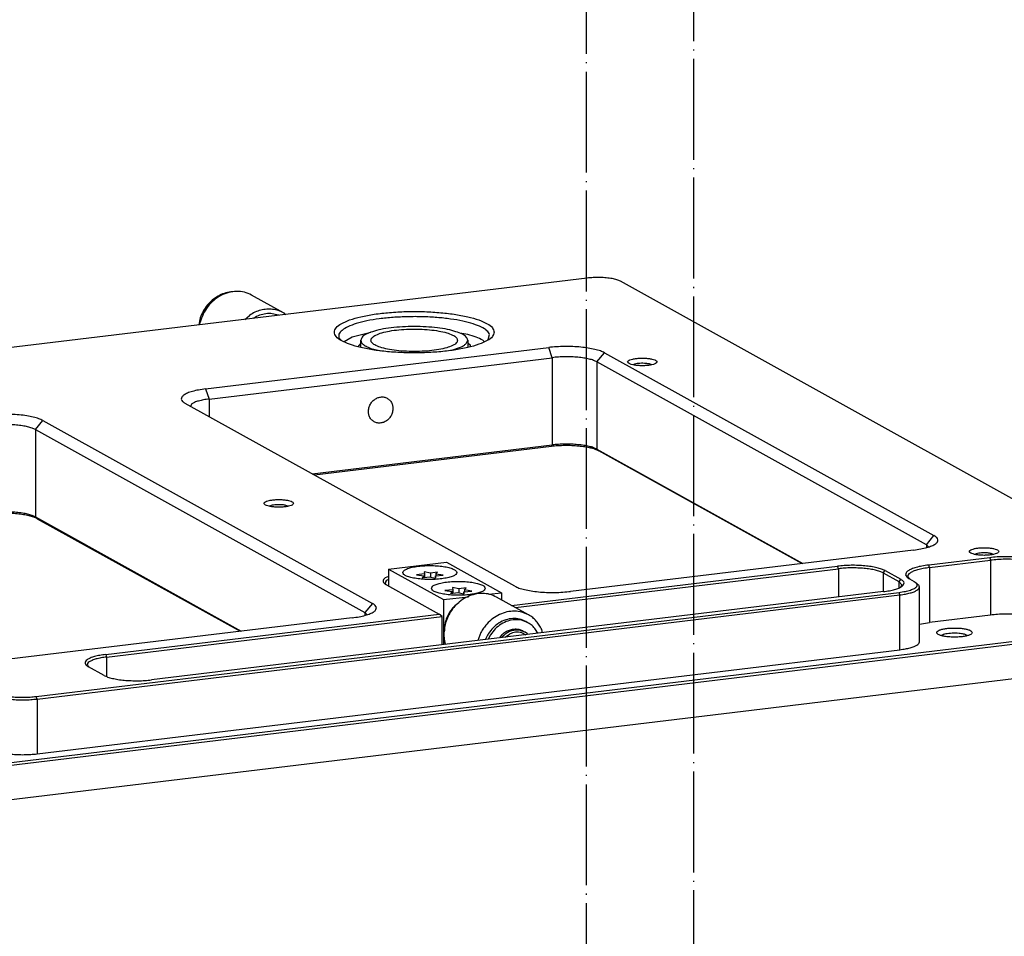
# Model space of a CAD drawing. Header units: inches. Extents: x -399 to 442, y -299 to 295.
# Tile 8 of 134: x -142 to -49, y -41 to 46. Entities that reach past the tile are written whole.
import ezdxf

# ---------------------------------------------------------------- set-up
doc = ezdxf.new("R2010")
doc.units = ezdxf.units.IN
doc.linetypes.add('DOT_CENTER', pattern=[14, 12, -1, 0, -1])
doc.layers.add('1', color=7, linetype='Continuous')

# ---------------------------------------------------------------- blocks, each defined once
blk = doc.blocks.new('0515-2034_M3x12_5', base_point=(-127.56, -10.38))
at = {"color": 7, "linetype": 'Continuous'}
for p, q in [((-126.62, -9.89), (-127.56, -9.97)), ((-127.56, -9.97), (-126.69, -10.1)), ((-126.69, -10.1), (-126.88, -10.35)), ((-126.88, -10.35), (-126.03, -10.22)), ((-126.69, -10.1), (-126.69, -10.32)), ((-125.89, -9.8), (-126.64, -9.63)), ((-126.64, -9.63), (-126.62, -9.89)), ((-126.62, -9.89), (-126.62, -10.31)), ((-126.03, -10.22), (-125.29, -10.38)), ((-125.04, -9.67), (-125.89, -9.8)), ((-125.89, -9.8), (-125.89, -10.25)), ((-125.31, -10.13), (-124.37, -10.05)), ((-125.29, -10.38), (-125.31, -10.13)), ((-125.31, -10.13), (-125.31, -10.38)), ((-125.24, -9.92), (-125.04, -9.67)), ((-124.37, -10.05), (-125.24, -9.92)), ((-125.24, -9.92), (-125.24, -10.12))]:
    blk.add_line(p, q, dxfattribs=at)
blk = doc.blocks.new('0515-2034_M3x12_6', base_point=(-130.94, -8.51))
at = {"color": 7, "linetype": 'Continuous'}
for p, q in [((-130, -8.01), (-130.94, -8.1)), ((-130.94, -8.1), (-130.07, -8.22)), ((-129.27, -7.93), (-130.02, -7.76)), ((-130.02, -7.76), (-130, -8.01)), ((-130, -8.01), (-130, -8.43)), ((-128.42, -7.79), (-129.27, -7.93)), ((-129.27, -7.93), (-129.27, -8.37)), ((-128.69, -8.25), (-127.75, -8.17)), ((-128.62, -8.05), (-128.42, -7.79)), ((-127.75, -8.17), (-128.62, -8.05)), ((-128.62, -8.05), (-128.62, -8.25)), ((-130.07, -8.22), (-130.26, -8.47)), ((-130.26, -8.47), (-129.41, -8.34)), ((-130.07, -8.22), (-130.07, -8.44)), ((-129.41, -8.34), (-128.67, -8.51)), ((-128.67, -8.51), (-128.69, -8.25)), ((-128.69, -8.25), (-128.69, -8.5))]:
    blk.add_line(p, q, dxfattribs=at)
blk = doc.blocks.new('screws__17', base_point=(-264.45, -78.57))
for name, p in [('0515-2034_M3x12_6', (-130.94, -8.51)), ('0515-2034_M3x12_5', (-127.56, -10.38))]:
    blk.add_blockref(name, p)
blk = doc.blocks.new('6960-0041_4__18', base_point=(-137.55, 18.43))
at = {"color": 7, "linetype": 'Continuous'}
for p, q in [((-137.55, 18.94), (-137.55, 19.78)), ((-126.73, 18.61), (-125.69, 18.96)), ((-125.04, 19.38), (-124.85, 19.78)), ((-124.85, 19.78), (-124.85, 18.96)), ((-136.02, 18.71), (-135.17, 18.51))]:
    blk.add_line(p, q, dxfattribs=at)
for points, knots in [([(-124.85, 19.78), (-124.89, 19.91), (-125, 20.23), (-125.55, 20.54), (-126.3, 20.84), (-127.3, 21.09), (-128.49, 21.28), (-129.81, 21.39), (-131.2, 21.43), (-132.59, 21.39), (-133.92, 21.28), (-135.1, 21.09), (-136.11, 20.84), (-136.85, 20.54), (-137.41, 20.23), (-137.51, 19.91), (-137.55, 19.78)], [0, 0, 0, 0, 0.398865, 0.983015, 1.801204, 2.839804, 4.05962, 5.407266, 6.820875, 8.234483, 9.582129, 10.801945, 11.840545, 12.658733, 13.242883, 13.641748, 13.641748, 13.641748, 13.641748]), ([(-126.05, 19.78), (-126.09, 19.89), (-126.19, 20.18), (-126.71, 20.44), (-127.4, 20.7), (-128.33, 20.9), (-129.41, 21.04), (-130.59, 21.11), (-131.81, 21.11), (-133, 21.04), (-134.08, 20.9), (-135, 20.7), (-135.7, 20.44), (-136.18, 20.18), (-136.42, 19.78), (-136.18, 19.38), (-135.7, 19.11), (-135, 18.86), (-134.08, 18.66), (-133, 18.51), (-131.81, 18.44), (-130.59, 18.44), (-129.41, 18.51), (-128.33, 18.66), (-127.4, 18.86), (-126.71, 19.11), (-126.19, 19.38), (-126.09, 19.66), (-126.05, 19.78)], [0, 0, 0, 0, 0.352347, 0.885349, 1.638568, 2.59198, 3.701395, 4.909296, 6.150824, 7.358726, 8.468139, 9.421553, 10.17477, 10.707773, 11.06012, 11.412467, 11.94547, 12.698687, 13.652101, 14.761515, 15.969416, 17.210944, 18.418845, 19.52826, 20.481672, 21.234891, 21.767893, 22.12024, 22.12024, 22.12024, 22.12024]), ([(-137.55, 19.78), (-137.53, 19.67), (-137.47, 19.44), (-137.12, 19.16), (-136.64, 18.91), (-136.24, 18.78), (-136.02, 18.71)], [0, 0, 0, 0, 0.306634, 0.714537, 1.264169, 1.960052, 1.960052, 1.960052, 1.960052]), ([(-125.69, 18.96), (-125.56, 19.02), (-125.33, 19.13), (-125.13, 19.3), (-125.04, 19.38)], [0, 0, 0, 0, 0.4286446, 0.7715016, 0.7715016, 0.7715016, 0.7715016])]:
    blk.add_open_spline(points, degree=3, knots=knots, dxfattribs=at)
blk = doc.blocks.new('plugs__22', base_point=(-291.01, -112.29))
blk.add_blockref('6960-0041_4__18', (-137.55, 18.43))
blk = doc.blocks.new('E2812-23753-0__38', base_point=(-156.82, 21.6))
at = {"color": 7, "linetype": 'Continuous'}
for p, q in [((-152.77, 25.52), (-153.02, 25.53)), ((-156.64, 22.46), (-156.82, 21.6))]:
    blk.add_line(p, q, dxfattribs=at)
blk.add_open_spline([(-153.02, 25.53), (-153.28, 25.49), (-153.81, 25.39), (-154.55, 25.04), (-155.23, 24.56), (-155.83, 23.96), (-156.32, 23.25), (-156.54, 22.72), (-156.64, 22.46)], degree=3, knots=[0, 0, 0, 0, 0.791903, 1.604937, 2.437297, 3.284361, 4.139479, 4.99493, 4.99493, 4.99493, 4.99493], dxfattribs=at)
blk = doc.blocks.new('bearing_HK0509__39', base_point=(-156.69, 21.62))
at = {"color": 7, "linetype": 'Continuous'}
for p, q in [((-146.73, 23.04), (-150.54, 25.15)), ((-151.34, 22.26), (-150.79, 22.74)), ((-146.57, 22.94), (-146.46, 22.85)), ((-156.69, 21.62), (-156.65, 21.92))]:
    blk.add_line(p, q, dxfattribs=at)
for points, knots in [([(-150.54, 25.15), (-150.82, 25.28), (-151.38, 25.54), (-152.33, 25.63), (-153.28, 25.49), (-154.21, 25.13), (-155.05, 24.55), (-155.76, 23.8), (-156.33, 22.91), (-156.54, 22.25), (-156.65, 21.92)], [0, 0, 0, 0, 0.917041, 1.848394, 2.804788, 3.79105, 4.805511, 5.840854, 6.885841, 7.927503, 7.927503, 7.927503, 7.927503]), ([(-146.73, 23.04), (-146.94, 23.14), (-147.35, 23.34), (-148.04, 23.48), (-148.75, 23.49), (-149.46, 23.37), (-150.16, 23.13), (-150.58, 22.87), (-150.79, 22.74)], [0, 0, 0, 0, 0.68481, 1.375731, 2.077999, 2.795285, 3.529296, 4.279696, 4.279696, 4.279696, 4.279696]), ([(-146.57, 22.94), (-146.59, 22.96), (-146.65, 22.99), (-146.71, 23.02), (-146.73, 23.04)], [0, 0, 0, 0, 0.0977133, 0.1954084, 0.1954084, 0.1954084, 0.1954084])]:
    blk.add_open_spline(points, degree=3, knots=knots, dxfattribs=at)
blk = doc.blocks.new('24791-0S111__40', base_point=(-150.35, 22.38))
at = {"color": 7, "linetype": 'Continuous'}
for p, q in [((-150.31, 22.41), (-150.35, 22.38)), ((-147.32, 22.75), (-147.36, 22.77))]:
    blk.add_line(p, q, dxfattribs=at)
blk.add_open_spline([(-147.36, 22.77), (-147.6, 22.83), (-148.08, 22.97), (-148.84, 22.95), (-149.61, 22.78), (-150.07, 22.53), (-150.31, 22.41)], degree=3, knots=[0, 0, 0, 0, 0.738902, 1.492658, 2.266525, 3.062031, 3.062031, 3.062031, 3.062031], dxfattribs=at)
blk = doc.blocks.new('bearing_assy1_3__41', base_point=(-156.82, 21.6))
for name, p in [('E2812-23753-0__38', (-156.82, 21.6)), ('bearing_HK0509__39', (-156.69, 21.62)), ('24791-0S111__40', (-150.35, 22.38))]:
    blk.add_blockref(name, p)
blk = doc.blocks.new('washer1__52', base_point=(-122.74, -15.82))
at = {"color": 7, "linetype": 'Continuous'}
for p, q in [((-117.68, -13.81), (-117.94, -13.67)), ((-116.51, -15.07), (-116.78, -14.61)), ((-122.73, -15.79), (-122.74, -15.82)), ((-122.13, -15.25), (-122.4, -15.78))]:
    blk.add_line(p, q, dxfattribs=at)
for points, knots in [([(-117.94, -13.67), (-118.18, -13.56), (-118.68, -13.34), (-119.51, -13.28), (-120.35, -13.44), (-121.14, -13.82), (-121.85, -14.38), (-122.2, -14.87), (-122.38, -15.11)], [0, 0, 0, 0, 0.802645, 1.61974, 2.461564, 3.331716, 4.226786, 5.137686, 5.137686, 5.137686, 5.137686]), ([(-117.68, -13.81), (-117.93, -13.7), (-118.42, -13.48), (-119.26, -13.42), (-120.09, -13.58), (-120.89, -13.96), (-121.6, -14.52), (-121.95, -15.01), (-122.13, -15.25)], [0, 0, 0, 0, 0.802644, 1.619739, 2.461562, 3.331715, 4.226783, 5.137684, 5.137684, 5.137684, 5.137684]), ([(-116.78, -14.61), (-116.91, -14.45), (-117.17, -14.14), (-117.51, -13.92), (-117.68, -13.81)], [0, 0, 0, 0, 0.609205, 1.212107, 1.212107, 1.212107, 1.212107]), ([(-122.38, -15.11), (-122.45, -15.22), (-122.58, -15.44), (-122.68, -15.68), (-122.73, -15.79)], [0, 0, 0, 0, 0.3820461, 0.7637056, 0.7637056, 0.7637056, 0.7637056])]:
    blk.add_open_spline(points, degree=3, knots=knots, dxfattribs=at)
blk = doc.blocks.new('23796-0S111__53', base_point=(-134.27, -16.42))
at = {"color": 7, "linetype": 'Continuous'}
for p, q in [((-134.27, -7.44), (-127.38, -6.61)), ((-127.38, -6.61), (-120.83, -10.24)), ((-134.27, -7.44), (-134.27, -9.45)), ((-134.27, -7.44), (-127.72, -11.07)), ((-122.37, -10.43), (-120.83, -10.24)), ((-120.83, -10.24), (-120.83, -11.09)), ((-127.72, -11.07), (-124.76, -10.72)), ((-127.72, -11.07), (-127.72, -16.42)), ((-125.91, -11.45), (-126.36, -11.79)), ((-127.62, -14.73), (-127.62, -14.77)), ((-120.38, -15.54), (-119.87, -15.17)), ((-118.44, -14.99), (-117.94, -15.24)), ((-118.2, -14.84), (-118.03, -14.93)), ((-117.79, -15.09), (-118.03, -14.93)), ((-117.68, -15.21), (-117.79, -15.09)), ((-120.87, -15.35), (-121.06, -15.62)), ((-120.7, -15.45), (-120.8, -15.59))]:
    blk.add_line(p, q, dxfattribs=at)
for points, knots in [([(-126.14, -7.84), (-126.17, -7.77), (-126.25, -7.57), (-126.63, -7.4), (-127.12, -7.23), (-127.78, -7.11), (-128.53, -7.03), (-129.34, -7.01), (-130.15, -7.03), (-130.91, -7.11), (-131.56, -7.23), (-132.07, -7.4), (-132.41, -7.57), (-132.59, -7.84), (-132.41, -8.12), (-132.07, -8.29), (-131.56, -8.45), (-130.91, -8.57), (-130.15, -8.65), (-129.34, -8.68), (-128.53, -8.65), (-127.78, -8.57), (-127.12, -8.45), (-126.63, -8.29), (-126.25, -8.12), (-126.17, -7.92), (-126.14, -7.84)], [0, 0, 0, 0, 0.240498, 0.617454, 1.154144, 1.829828, 2.60603, 3.434731, 4.263433, 5.039635, 5.715319, 6.252009, 6.628965, 6.869463, 7.109961, 7.486917, 8.023607, 8.699291, 9.475493, 10.304194, 11.132896, 11.909098, 12.584782, 13.121472, 13.498428, 13.738926, 13.738926, 13.738926, 13.738926]), ([(-122.76, -9.72), (-122.79, -9.64), (-122.87, -9.45), (-123.24, -9.28), (-123.74, -9.11), (-124.39, -8.99), (-125.15, -8.91), (-125.96, -8.88), (-126.77, -8.91), (-127.53, -8.99), (-128.18, -9.11), (-128.69, -9.28), (-129.03, -9.45), (-129.21, -9.72), (-129.03, -9.99), (-128.69, -10.16), (-128.18, -10.33), (-127.53, -10.45), (-126.77, -10.53), (-125.96, -10.56), (-125.15, -10.53), (-124.39, -10.45), (-123.74, -10.33), (-123.24, -10.16), (-122.87, -9.99), (-122.79, -9.8), (-122.76, -9.72)], [0, 0, 0, 0, 0.240498, 0.617454, 1.154144, 1.829828, 2.60603, 3.434731, 4.263433, 5.039635, 5.715319, 6.252009, 6.628965, 6.869463, 7.109961, 7.486917, 8.023607, 8.699291, 9.475493, 10.304194, 11.132896, 11.909098, 12.584782, 13.121472, 13.498428, 13.738926, 13.738926, 13.738926, 13.738926]), ([(-127.04, -12.65), (-127.13, -12.81), (-127.31, -13.14), (-127.49, -13.66), (-127.6, -14.19), (-127.62, -14.55), (-127.62, -14.73)], [0, 0, 0, 0, 0.552892, 1.10356, 1.649305, 2.187795, 2.187795, 2.187795, 2.187795]), ([(-126.36, -11.79), (-126.49, -11.92), (-126.74, -12.18), (-126.94, -12.49), (-127.04, -12.65)], [0, 0, 0, 0, 0.54879, 1.101039, 1.101039, 1.101039, 1.101039]), ([(-118.2, -14.84), (-118.34, -14.77), (-118.62, -14.64), (-119.09, -14.58), (-119.57, -14.62), (-120.04, -14.76), (-120.49, -15.01), (-120.74, -15.24), (-120.87, -15.35)], [0, 0, 0, 0, 0.460686, 0.927311, 1.404588, 1.895134, 2.399143, 2.914527, 2.914527, 2.914527, 2.914527]), ([(-118.03, -14.93), (-118.17, -14.87), (-118.45, -14.74), (-118.92, -14.67), (-119.4, -14.71), (-119.87, -14.86), (-120.32, -15.1), (-120.57, -15.33), (-120.7, -15.45)], [0, 0, 0, 0, 0.460686, 0.927311, 1.404588, 1.895134, 2.399143, 2.914527, 2.914527, 2.914527, 2.914527]), ([(-118.44, -14.99), (-118.56, -14.97), (-118.8, -14.92), (-119.16, -14.94), (-119.53, -15.01), (-119.75, -15.11), (-119.87, -15.17)], [0, 0, 0, 0, 0.355711, 0.717818, 1.087979, 1.46681, 1.46681, 1.46681, 1.46681])]:
    blk.add_open_spline(points, degree=3, knots=knots, dxfattribs=at)
blk = doc.blocks.new('bearing_HK0509__54', base_point=(-127.7, -16.4))
at = {"color": 7, "linetype": 'Continuous'}
for p, q in [((-117.61, -12.88), (-121.41, -10.77)), ((-123.28, -14.98), (-123.65, -15.93)), ((-115.95, -15), (-116.05, -14.63)), ((-127.52, -16.35), (-127.5, -16.4))]:
    blk.add_line(p, q, dxfattribs=at)
for points, knots in [([(-121.41, -10.77), (-121.67, -10.65), (-122.2, -10.4), (-123.09, -10.3), (-123.99, -10.39), (-124.87, -10.69), (-125.69, -11.18), (-126.15, -11.63), (-126.38, -11.86)], [0, 0, 0, 0, 0.864092, 1.740233, 2.637778, 3.561549, 4.511219, 5.481763, 5.481763, 5.481763, 5.481763]), ([(-126.38, -11.86), (-126.55, -12.07), (-126.9, -12.5), (-127.28, -13.23), (-127.54, -14), (-127.68, -14.79), (-127.69, -15.59), (-127.58, -16.1), (-127.52, -16.35)], [0, 0, 0, 0, 0.815879, 1.634259, 2.44886, 3.253816, 4.044343, 4.817345, 4.817345, 4.817345, 4.817345]), ([(-117.61, -12.88), (-117.87, -12.76), (-118.4, -12.51), (-119.29, -12.41), (-120.19, -12.5), (-121.07, -12.81), (-121.89, -13.29), (-122.35, -13.74), (-122.58, -13.97)], [0, 0, 0, 0, 0.864092, 1.740232, 2.637776, 3.561547, 4.511216, 5.48176, 5.48176, 5.48176, 5.48176]), ([(-122.58, -13.97), (-122.71, -14.13), (-122.97, -14.44), (-123.17, -14.8), (-123.28, -14.98)], [0, 0, 0, 0, 0.611719, 1.225726, 1.225726, 1.225726, 1.225726]), ([(-116.05, -14.63), (-116.14, -14.45), (-116.31, -14.09), (-116.68, -13.61), (-117.11, -13.19), (-117.44, -12.98), (-117.61, -12.88)], [0, 0, 0, 0, 0.60817, 1.206284, 1.797052, 2.383941, 2.383941, 2.383941, 2.383941])]:
    blk.add_open_spline(points, degree=3, knots=knots, dxfattribs=at)
blk = doc.blocks.new('bearing_assy2_3', base_point=(-134.27, -16.42))
for name, p in [('23796-0S111__53', (-134.27, -16.42)), ('bearing_HK0509__54', (-127.7, -16.4)), ('washer1__52', (-122.74, -15.82))]:
    blk.add_blockref(name, p)
blk = doc.blocks.new('bearings__59', base_point=(-357.1, -124.31))
for name, p in [('bearing_assy1_3__41', (-156.82, 21.6)), ('bearing_assy2_3', (-134.27, -16.42))]:
    blk.add_blockref(name, p)
blk = doc.blocks.new('E6980-24110__60', base_point=(-386.38, -128.07))
at = {"color": 7, "linetype": 'Continuous'}
for p, q in [((-110.66, 27.17), (-233.11, 12.39)), ((90.09, -82.42), (-106.68, 26.79)), ((-140.17, 20.06), (-139.8, 19.7)), ((-138.57, 20.15), (-139.55, 19.61)), ((-136.37, 20.72), (-138.57, 20.15)), ((-124.84, 20.46), (-125.78, 20.63)), ((-122.43, 19.88), (-122.24, 20.46)), ((-156.01, 13.99), (-115.22, 18.92)), ((-137.55, 19.44), (-137.89, 19)), ((-124.53, 19.21), (-124.85, 19.39)), ((-124.52, 19.05), (-124.53, 19.21)), ((-122.88, 19.63), (-123.04, 19.79)), ((-155.58, 12.79), (-114.8, 17.71)), ((-108.58, 18.29), (-69.41, -3.45)), ((-70.31, -4.53), (-109.48, 17.21)), ((-105, 16.94), (-105.19, 16.86)), ((-102.97, 16.86), (-103.24, 16.96)), ((-119.26, -9.47), (-158.42, 12.27)), ((-157.65, 12.21), (-157.81, 11.93)), ((-175.34, 10.23), (-136.17, -11.51)), ((-176.24, 9.16), (-137.07, -12.58)), ((-143.32, 3.89), (-114.8, 7.33)), ((-114.9, 7.15), (-143.07, 3.75)), ((-109.48, 6.83), (-85, -6.76)), ((-85.13, -6.78), (-109.26, 6.62)), ((-148.22, 0.12), (-148.41, 0.04)), ((-146.18, 0.04), (-146.45, 0.14)), ((-176.24, -1.23), (-151.76, -14.82)), ((-176.02, -1.44), (-151.89, -14.83)), ((-70.06, -4.79), (-70.31, -4.53)), ((-71.83, -5.17), (-112.61, -10.09)), ((-64.38, -5.61), (-64.57, -5.69)), ((-62.35, -5.68), (-62.62, -5.59)), ((-62.79, -6.08), (-70.04, -6.95)), ((-69.94, -7.25), (-62.69, -6.38)), ((-119.62, -11.76), (-80.87, -7.09)), ((-119.16, -12.02), (-80.77, -7.39)), ((-75.45, -7.89), (-73.59, -8.92)), ((-75.23, -7.62), (-73.37, -8.65)), ((-134.27, -8.32), (-134.65, -8.48)), ((-134.65, -9.14), (-134.45, -9.35)), ((-134.5, -9.32), (-128.23, -12.8)), ((-134.27, -8.68), (-134.41, -8.74)), ((-73.22, -9.31), (-73.59, -8.92)), ((-73.36, -9.55), (-73.22, -9.31)), ((-72.53, -8.36), (-72.29, -8.61)), ((-72.34, -8.58), (-71.75, -8.91)), ((-71.75, -8.91), (-71.53, -9.06)), ((-71.29, -9.29), (-71.53, -9.06)), ((-176.16, -22.59), (-73.56, -10.2)), ((-176.05, -22.89), (-73.46, -10.5)), ((-75.42, -10.11), (-162.43, -20.61)), ((-71.15, -16.08), (-71.15, -9.56)), ((-167.88, -17.59), (-128.23, -12.8)), ((-136.82, -12.85), (-137.07, -12.58)), ((-127.9, -13.08), (-128.23, -12.8)), ((-138.59, -13.23), (-179.37, -18.15)), ((-167.77, -17.89), (-127.9, -13.08)), ((-127.9, -16.45), (-127.9, -13.08)), ((-71.15, -14), (-69.94, -13.77)), ((-62.69, -12.9), (-69.94, -13.77)), ((-305.07, -45.62), (-59.82, -16.02)), ((-304.61, -45.88), (-59.71, -16.32)), ((-68.48, -15.33), (-68.5, -15.35)), ((-65.46, -15.36), (-65.53, -15.29)), ((-176.05, -29.41), (-73.46, -17.02)), ((-170.08, -18.87), (-169.88, -19.08)), ((-168.08, -20.08), (-169.94, -19.05)), ((-298.53, -49.25), (-59.9, -20.45))]:
    blk.add_line(p, q, dxfattribs=at)
at = {"color": 1, "linetype": 'Continuous'}
for p, q in [((-114.8, 17.71), (-115.22, 18.92)), ((-114.8, 17.71), (-114.8, 7.33)), ((-109.48, 17.21), (-108.58, 18.29)), ((-109.48, 17.21), (-109.48, 6.83)), ((-156.01, 13.99), (-155.58, 12.79)), ((-155.58, 12.79), (-155.58, 10.7)), ((-176.24, 9.16), (-175.34, 10.23)), ((-176.24, 9.16), (-176.24, -1.23)), ((-114.8, 7.33), (-114.9, 7.15)), ((-109.48, 6.83), (-109.26, 6.62)), ((-176.24, -1.23), (-176.02, -1.44)), ((-70.31, -4.53), (-69.41, -3.45)), ((-70.31, -4.53), (-70.31, -4.88)), ((-69.94, -7.25), (-70.04, -6.95)), ((-62.79, -6.08), (-62.69, -6.38)), ((-62.69, -6.38), (-62.69, -12.9)), ((-80.77, -7.39), (-80.87, -7.09)), ((-80.77, -7.39), (-80.77, -10.76)), ((-75.45, -7.89), (-75.23, -7.62)), ((-75.45, -7.89), (-75.45, -10.12)), ((-69.94, -7.25), (-69.94, -13.77)), ((-73.37, -8.65), (-73.59, -8.92)), ((-73.59, -8.92), (-73.59, -9.65)), ((-73.46, -10.5), (-73.56, -10.2)), ((-73.46, -17.02), (-73.46, -10.5)), ((-136.17, -11.51), (-137.07, -12.58)), ((-137.07, -12.58), (-137.07, -12.94)), ((-167.88, -17.59), (-167.77, -17.89)), ((-167.77, -17.89), (-167.77, -20.19)), ((-176.05, -22.89), (-176.16, -22.59)), ((-176.05, -22.89), (-176.05, -29.41))]:
    blk.add_line(p, q, dxfattribs=at)
at = {"color": 7, "linetype": 'Continuous'}
for points, knots in [([(-106.68, 26.79), (-106.82, 26.86), (-107.14, 27), (-107.71, 27.12), (-108.39, 27.21), (-109.14, 27.25), (-109.91, 27.24), (-110.41, 27.19), (-110.66, 27.17)], [0, 0, 0, 0, 0.454191, 1.047611, 1.748557, 2.514407, 3.296869, 4.046262, 4.046262, 4.046262, 4.046262]), ([(-121.7, 20.74), (-121.76, 20.92), (-121.89, 21.36), (-122.61, 21.82), (-123.59, 22.25), (-124.92, 22.61), (-126.51, 22.9), (-128.3, 23.1), (-130.22, 23.21), (-132.18, 23.21), (-134.1, 23.1), (-135.89, 22.9), (-137.48, 22.61), (-138.8, 22.25), (-139.8, 21.82), (-140.48, 21.36), (-140.79, 20.74), (-140.48, 20.12), (-139.8, 19.67), (-138.8, 19.24), (-137.48, 18.87), (-135.89, 18.58), (-134.1, 18.38), (-132.18, 18.28), (-130.22, 18.28), (-128.3, 18.38), (-126.51, 18.58), (-124.92, 18.87), (-123.59, 19.24), (-122.61, 19.67), (-121.89, 20.12), (-121.76, 20.56), (-121.7, 20.74)], [0, 0, 0, 0, 0.551754, 1.336383, 2.424618, 3.807351, 5.442252, 7.268597, 9.214176, 11.200216, 13.145795, 14.97214, 16.607041, 17.989774, 19.078009, 19.862639, 20.414392, 20.966145, 21.750775, 22.83901, 24.221743, 25.856644, 27.682989, 29.628568, 31.614608, 33.560187, 35.386532, 37.021433, 38.404166, 39.492401, 40.277031, 40.828784, 40.828784, 40.828784, 40.828784]), ([(-122.24, 20.46), (-122.33, 20.62), (-122.57, 21.01), (-123.29, 21.39), (-124.25, 21.76), (-125.48, 22.08), (-126.92, 22.33), (-128.53, 22.5), (-130.23, 22.59), (-131.98, 22.59), (-133.69, 22.51), (-135.31, 22.35), (-136.77, 22.11), (-138.02, 21.8), (-139.03, 21.44), (-139.73, 21.04), (-140.21, 20.57), (-140.18, 20.21), (-140.17, 20.06)], [0, 0, 0, 0, 0.554302, 1.336402, 2.373615, 3.649927, 5.128765, 6.761193, 8.490299, 10.25451, 11.990612, 13.636705, 15.135202, 16.436098, 17.501152, 18.311388, 18.887144, 19.344159, 19.344159, 19.344159, 19.344159]), ([(-123.04, 19.79), (-123.3, 19.92), (-123.88, 20.2), (-124.5, 20.36), (-124.84, 20.46)], [0, 0, 0, 0, 0.859614, 1.914903, 1.914903, 1.914903, 1.914903]), ([(-108.58, 18.29), (-108.74, 18.37), (-109.11, 18.54), (-109.77, 18.71), (-110.54, 18.86), (-111.42, 18.97), (-112.36, 19.03), (-113.32, 19.04), (-114.28, 19.01), (-114.91, 18.95), (-115.22, 18.92)], [0, 0, 0, 0, 0.544952, 1.225946, 2.024672, 2.915222, 3.866792, 4.845604, 5.816599, 6.745083, 6.745083, 6.745083, 6.745083]), ([(-109.48, 17.21), (-109.61, 17.28), (-109.91, 17.42), (-110.44, 17.55), (-111.06, 17.67), (-111.76, 17.76), (-112.51, 17.81), (-113.28, 17.82), (-114.05, 17.79), (-114.55, 17.74), (-114.8, 17.71)], [0, 0, 0, 0, 0.435962, 0.980757, 1.619738, 2.332178, 3.093434, 3.876483, 4.653279, 5.396066, 5.396066, 5.396066, 5.396066]), ([(-102.33, 17.2), (-102.35, 17.25), (-102.41, 17.37), (-102.65, 17.47), (-102.96, 17.56), (-103.37, 17.62), (-103.84, 17.66), (-104.33, 17.66), (-104.79, 17.62), (-105.2, 17.56), (-105.53, 17.47), (-105.75, 17.37), (-105.87, 17.2), (-105.75, 17.04), (-105.53, 16.94), (-105.2, 16.85), (-104.79, 16.78), (-104.33, 16.75), (-103.84, 16.75), (-103.37, 16.78), (-102.96, 16.85), (-102.65, 16.94), (-102.41, 17.04), (-102.35, 17.16), (-102.33, 17.2)], [0, 0, 0, 0, 0.145974, 0.383812, 0.72424, 1.149027, 1.62833, 2.126432, 2.605735, 3.030522, 3.370949, 3.608789, 3.754762, 3.900735, 4.138574, 4.479001, 4.903789, 5.383092, 5.881194, 6.360497, 6.785284, 7.125711, 7.36355, 7.509524, 7.509524, 7.509524, 7.509524]), ([(-103.66, 17.02), (-103.78, 17.03), (-104.02, 17.05), (-104.37, 17.04), (-104.7, 17.01), (-104.91, 16.96), (-105, 16.94)], [0, 0, 0, 0, 0.359887, 0.725244, 1.066795, 1.357837, 1.357837, 1.357837, 1.357837]), ([(-103.24, 16.96), (-103.3, 16.97), (-103.44, 17), (-103.58, 17.02), (-103.66, 17.02)], [0, 0, 0, 0, 0.1996823, 0.4223209, 0.4223209, 0.4223209, 0.4223209]), ([(-156.01, 13.99), (-156.29, 13.95), (-156.82, 13.88), (-157.54, 13.72), (-158.13, 13.52), (-158.56, 13.3), (-158.85, 13.06), (-158.93, 12.75), (-158.74, 12.46), (-158.54, 12.34), (-158.42, 12.27)], [0, 0, 0, 0, 0.8533, 1.602526, 2.224723, 2.706402, 3.052244, 3.311128, 3.597943, 4.001688, 4.001688, 4.001688, 4.001688]), ([(-134.41, 12.89), (-134.54, 12.94), (-134.79, 13.05), (-135.21, 13.05), (-135.62, 12.93), (-136, 12.7), (-136.31, 12.37), (-136.53, 11.97), (-136.65, 11.53), (-136.65, 11.09), (-136.53, 10.67), (-136.3, 10.32), (-135.98, 10.07), (-135.59, 9.93), (-135.17, 9.92), (-134.76, 10.04), (-134.38, 10.27), (-134.07, 10.6), (-133.85, 11), (-133.74, 11.44), (-133.74, 11.89), (-133.85, 12.3), (-134.08, 12.66), (-134.3, 12.81), (-134.41, 12.89)], [0, 0, 0, 0, 0.399904, 0.808932, 1.232868, 1.672451, 2.123616, 2.579023, 3.030188, 3.469771, 3.893707, 4.302734, 4.702639, 5.102543, 5.511571, 5.935506, 6.375089, 6.826255, 7.281662, 7.732827, 8.17241, 8.596345, 9.005373, 9.405278, 9.405278, 9.405278, 9.405278]), ([(-155.58, 12.79), (-155.81, 12.76), (-156.23, 12.7), (-156.81, 12.57), (-157.28, 12.42), (-157.54, 12.27), (-157.65, 12.21)], [0, 0, 0, 0, 0.682642, 1.282024, 1.779783, 2.165126, 2.165126, 2.165126, 2.165126]), ([(-175.34, 10.23), (-175.5, 10.31), (-175.87, 10.48), (-176.53, 10.66), (-177.3, 10.81), (-178.18, 10.91), (-179.11, 10.97), (-180.08, 10.99), (-181.04, 10.95), (-181.67, 10.89), (-181.98, 10.86)], [0, 0, 0, 0, 0.544952, 1.225946, 2.024672, 2.915222, 3.866792, 4.845604, 5.816599, 6.745083, 6.745083, 6.745083, 6.745083]), ([(-176.24, 9.16), (-176.37, 9.22), (-176.67, 9.36), (-177.19, 9.5), (-177.81, 9.62), (-178.51, 9.7), (-179.27, 9.75), (-180.04, 9.76), (-180.81, 9.73), (-181.31, 9.68), (-181.56, 9.66)], [0, 0, 0, 0, 0.435962, 0.980757, 1.619738, 2.332178, 3.093434, 3.876483, 4.653279, 5.396066, 5.396066, 5.396066, 5.396066]), ([(-109.26, 6.62), (-109.4, 6.68), (-109.71, 6.83), (-110.27, 6.98), (-110.93, 7.1), (-111.67, 7.19), (-112.47, 7.25), (-113.29, 7.26), (-114.11, 7.23), (-114.64, 7.18), (-114.9, 7.15)], [0, 0, 0, 0, 0.463209, 1.042054, 1.720971, 2.477939, 3.286773, 4.118763, 4.944109, 5.73332, 5.73332, 5.73332, 5.73332]), ([(-109.48, 6.83), (-109.61, 6.89), (-109.91, 7.03), (-110.44, 7.17), (-111.06, 7.29), (-111.76, 7.37), (-112.51, 7.42), (-113.28, 7.43), (-114.05, 7.41), (-114.55, 7.36), (-114.8, 7.33)], [0, 0, 0, 0, 0.435962, 0.980757, 1.619738, 2.332178, 3.093434, 3.876483, 4.653279, 5.396066, 5.396066, 5.396066, 5.396066]), ([(-145.55, 0.38), (-145.57, 0.43), (-145.62, 0.55), (-145.86, 0.64), (-146.17, 0.74), (-146.59, 0.8), (-147.05, 0.84), (-147.54, 0.84), (-148, 0.8), (-148.42, 0.74), (-148.74, 0.64), (-148.96, 0.55), (-149.08, 0.38), (-148.96, 0.22), (-148.74, 0.12), (-148.42, 0.03), (-148, -0.04), (-147.54, -0.07), (-147.05, -0.07), (-146.59, -0.04), (-146.17, 0.03), (-145.86, 0.12), (-145.62, 0.22), (-145.57, 0.34), (-145.55, 0.38)], [0, 0, 0, 0, 0.145974, 0.383812, 0.72424, 1.149027, 1.62833, 2.126432, 2.605735, 3.030522, 3.370949, 3.608789, 3.754762, 3.900735, 4.138574, 4.479001, 4.903789, 5.383092, 5.881194, 6.360497, 6.785284, 7.125711, 7.36355, 7.509524, 7.509524, 7.509524, 7.509524]), ([(-146.87, 0.2), (-146.99, 0.21), (-147.23, 0.23), (-147.58, 0.22), (-147.92, 0.19), (-148.12, 0.14), (-148.22, 0.12)], [0, 0, 0, 0, 0.359889, 0.725249, 1.066803, 1.357847, 1.357847, 1.357847, 1.357847]), ([(-146.45, 0.14), (-146.52, 0.15), (-146.65, 0.18), (-146.79, 0.2), (-146.87, 0.2)], [0, 0, 0, 0, 0.1996782, 0.4223118, 0.4223118, 0.4223118, 0.4223118]), ([(-176.02, -1.44), (-176.16, -1.38), (-176.47, -1.23), (-177.03, -1.08), (-177.69, -0.95), (-178.43, -0.86), (-179.23, -0.81), (-180.05, -0.8), (-180.87, -0.83), (-181.4, -0.88), (-181.66, -0.91)], [0, 0, 0, 0, 0.463209, 1.042054, 1.720971, 2.477939, 3.286773, 4.118763, 4.944109, 5.73332, 5.73332, 5.73332, 5.73332]), ([(-176.24, -1.23), (-176.37, -1.16), (-176.67, -1.03), (-177.19, -0.89), (-177.81, -0.77), (-178.51, -0.68), (-179.27, -0.63), (-180.04, -0.62), (-180.81, -0.65), (-181.31, -0.7), (-181.56, -0.73)], [0, 0, 0, 0, 0.435962, 0.980757, 1.619738, 2.332178, 3.093434, 3.876483, 4.653279, 5.396066, 5.396066, 5.396066, 5.396066]), ([(-71.83, -5.17), (-71.54, -5.13), (-71.02, -5.06), (-70.29, -4.89), (-69.7, -4.7), (-69.27, -4.48), (-68.99, -4.24), (-68.91, -3.92), (-69.1, -3.64), (-69.29, -3.52), (-69.41, -3.45)], [0, 0, 0, 0, 0.8533, 1.602526, 2.224723, 2.706402, 3.052244, 3.311128, 3.597943, 4.001688, 4.001688, 4.001688, 4.001688]), ([(-61.71, -5.34), (-61.73, -5.3), (-61.78, -5.18), (-62.03, -5.08), (-62.34, -4.99), (-62.75, -4.92), (-63.22, -4.89), (-63.7, -4.89), (-64.17, -4.92), (-64.58, -4.99), (-64.9, -5.08), (-65.12, -5.18), (-65.24, -5.34), (-65.12, -5.51), (-64.9, -5.6), (-64.58, -5.7), (-64.17, -5.76), (-63.7, -5.8), (-63.22, -5.8), (-62.75, -5.76), (-62.34, -5.7), (-62.03, -5.6), (-61.78, -5.51), (-61.73, -5.39), (-61.71, -5.34)], [0, 0, 0, 0, 0.145974, 0.383812, 0.72424, 1.149027, 1.62833, 2.126432, 2.605735, 3.030522, 3.370949, 3.608789, 3.754762, 3.900735, 4.138574, 4.479001, 4.903789, 5.383092, 5.881194, 6.360497, 6.785284, 7.125711, 7.36355, 7.509524, 7.509524, 7.509524, 7.509524]), ([(-63.03, -5.52), (-63.15, -5.51), (-63.39, -5.5), (-63.75, -5.51), (-64.08, -5.54), (-64.29, -5.59), (-64.38, -5.61)], [0, 0, 0, 0, 0.359888, 0.725247, 1.066801, 1.357844, 1.357844, 1.357844, 1.357844]), ([(-62.62, -5.59), (-62.68, -5.57), (-62.82, -5.54), (-62.96, -5.53), (-63.03, -5.52)], [0, 0, 0, 0, 0.1996787, 0.4223128, 0.4223128, 0.4223128, 0.4223128]), ([(-75.23, -7.62), (-75.37, -7.55), (-75.68, -7.41), (-76.24, -7.26), (-76.9, -7.13), (-77.64, -7.04), (-78.44, -6.99), (-79.26, -6.98), (-80.08, -7.01), (-80.61, -7.06), (-80.87, -7.09)], [0, 0, 0, 0, 0.463209, 1.042054, 1.720971, 2.477939, 3.286773, 4.118763, 4.944109, 5.73332, 5.73332, 5.73332, 5.73332]), ([(-70.04, -6.95), (-70.31, -6.99), (-70.81, -7.06), (-71.5, -7.21), (-72.06, -7.4), (-72.47, -7.61), (-72.74, -7.84), (-72.82, -8.13), (-72.64, -8.41), (-72.45, -8.52), (-72.34, -8.58)], [0, 0, 0, 0, 0.810635, 1.5224, 2.113487, 2.571082, 2.899632, 3.145572, 3.418046, 3.801604, 3.801604, 3.801604, 3.801604]), ([(-56.48, -6.67), (-56.64, -6.6), (-56.99, -6.43), (-57.61, -6.27), (-58.35, -6.13), (-59.18, -6.03), (-60.07, -5.97), (-60.99, -5.95), (-61.9, -5.98), (-62.5, -6.05), (-62.79, -6.08)], [0, 0, 0, 0, 0.517704, 1.164649, 1.923439, 2.769461, 3.673453, 4.603324, 5.525769, 6.407828, 6.407828, 6.407828, 6.407828]), ([(-56.71, -6.94), (-56.85, -6.87), (-57.19, -6.71), (-57.78, -6.56), (-58.48, -6.42), (-59.26, -6.33), (-60.11, -6.27), (-60.98, -6.26), (-61.84, -6.29), (-62.41, -6.35), (-62.69, -6.38)], [0, 0, 0, 0, 0.490457, 1.103352, 1.822205, 2.6237, 3.480113, 4.361043, 5.234939, 6.070574, 6.070574, 6.070574, 6.070574]), ([(-75.45, -7.89), (-75.58, -7.83), (-75.88, -7.69), (-76.41, -7.55), (-77.03, -7.43), (-77.73, -7.34), (-78.48, -7.3), (-79.25, -7.29), (-80.02, -7.31), (-80.52, -7.36), (-80.77, -7.39)], [0, 0, 0, 0, 0.435962, 0.980757, 1.619738, 2.332178, 3.093434, 3.876483, 4.653279, 5.396066, 5.396066, 5.396066, 5.396066]), ([(-69.94, -7.25), (-70.19, -7.29), (-70.67, -7.35), (-71.32, -7.5), (-71.85, -7.67), (-72.23, -7.87), (-72.5, -8.09), (-72.52, -8.28), (-72.53, -8.36)], [0, 0, 0, 0, 0.76797, 1.442274, 2.002252, 2.435763, 2.747021, 2.980017, 2.980017, 2.980017, 2.980017]), ([(-134.65, -8.48), (-134.73, -8.54), (-134.86, -8.65), (-134.93, -8.92), (-134.77, -9.16), (-134.6, -9.26), (-134.5, -9.32)], [0, 0, 0, 0, 0.293964, 0.514014, 0.757806, 1.100988, 1.100988, 1.100988, 1.100988]), ([(-134.41, -8.74), (-134.49, -8.8), (-134.63, -8.9), (-134.64, -9.07), (-134.65, -9.14)], [0, 0, 0, 0, 0.2766734, 0.4837808, 0.4837808, 0.4837808, 0.4837808]), ([(-75.42, -10.11), (-75.18, -10.08), (-74.73, -10.02), (-74.12, -9.88), (-73.62, -9.71), (-73.25, -9.53), (-73.01, -9.32), (-72.94, -9.05), (-73.1, -8.81), (-73.27, -8.71), (-73.37, -8.65)], [0, 0, 0, 0, 0.725305, 1.362147, 1.891015, 2.300442, 2.594408, 2.814459, 3.058251, 3.401435, 3.401435, 3.401435, 3.401435]), ([(-73.56, -10.2), (-73.31, -10.17), (-72.85, -10.1), (-72.24, -9.95), (-71.78, -9.76), (-71.47, -9.57), (-71.35, -9.27), (-71.47, -9.13), (-71.53, -9.06)], [0, 0, 0, 0, 0.755177, 1.394104, 1.890622, 2.237112, 2.473901, 2.735369, 2.735369, 2.735369, 2.735369]), ([(-71.15, -9.56), (-71.15, -9.52), (-71.17, -9.41), (-71.25, -9.33), (-71.29, -9.29)], [0, 0, 0, 0, 0.1447268, 0.3204551, 0.3204551, 0.3204551, 0.3204551]), ([(-119.26, -9.47), (-119.09, -9.54), (-118.72, -9.72), (-118.06, -9.89), (-117.29, -10.04), (-116.41, -10.15), (-115.48, -10.21), (-114.51, -10.22), (-113.55, -10.19), (-112.92, -10.12), (-112.61, -10.09)], [0, 0, 0, 0, 0.544952, 1.225946, 2.024672, 2.915222, 3.866792, 4.845604, 5.816599, 6.745083, 6.745083, 6.745083, 6.745083]), ([(-73.46, -10.5), (-73.24, -10.47), (-72.83, -10.42), (-72.27, -10.29), (-71.8, -10.14), (-71.46, -9.98), (-71.21, -9.8), (-71.16, -9.63), (-71.15, -9.56)], [0, 0, 0, 0, 0.658719, 1.240937, 1.729955, 2.115311, 2.397921, 2.605152, 2.605152, 2.605152, 2.605152]), ([(-138.59, -13.23), (-138.3, -13.19), (-137.77, -13.12), (-137.05, -12.95), (-136.46, -12.76), (-136.03, -12.54), (-135.75, -12.3), (-135.67, -11.98), (-135.86, -11.7), (-136.05, -11.58), (-136.17, -11.51)], [0, 0, 0, 0, 0.8533, 1.602526, 2.224723, 2.706402, 3.052244, 3.311128, 3.597943, 4.001688, 4.001688, 4.001688, 4.001688]), ([(-56.71, -13.46), (-56.85, -13.39), (-57.19, -13.23), (-57.78, -13.08), (-58.48, -12.94), (-59.26, -12.85), (-60.11, -12.79), (-60.98, -12.78), (-61.84, -12.81), (-62.41, -12.87), (-62.69, -12.9)], [0, 0, 0, 0, 0.490457, 1.103352, 1.822205, 2.6237, 3.480113, 4.361043, 5.234939, 6.070574, 6.070574, 6.070574, 6.070574]), ([(-64.88, -14.98), (-64.9, -14.93), (-64.95, -14.8), (-65.19, -14.69), (-65.52, -14.58), (-65.95, -14.5), (-66.44, -14.45), (-66.98, -14.44), (-67.51, -14.45), (-68.01, -14.5), (-68.43, -14.58), (-68.77, -14.69), (-68.99, -14.8), (-69.11, -14.98), (-68.99, -15.16), (-68.77, -15.28), (-68.43, -15.39), (-68.01, -15.46), (-67.51, -15.52), (-66.98, -15.53), (-66.44, -15.52), (-65.95, -15.46), (-65.52, -15.39), (-65.19, -15.28), (-64.95, -15.16), (-64.9, -15.04), (-64.88, -14.98)], [0, 0, 0, 0, 0.157827, 0.405204, 0.757407, 1.200825, 1.710207, 2.254043, 2.797878, 3.30726, 3.750678, 4.102881, 4.350258, 4.508085, 4.665912, 4.913289, 5.265492, 5.70891, 6.218292, 6.762128, 7.305963, 7.815345, 8.258763, 8.610966, 8.858343, 9.01617, 9.01617, 9.01617, 9.01617]), ([(-66.43, -15.08), (-66.57, -15.07), (-66.84, -15.05), (-67.25, -15.06), (-67.64, -15.09), (-67.99, -15.14), (-68.27, -15.21), (-68.42, -15.29), (-68.48, -15.33)], [0, 0, 0, 0, 0.408454, 0.825768, 1.225444, 1.582472, 1.875695, 2.091083, 2.091083, 2.091083, 2.091083]), ([(-65.53, -15.29), (-65.58, -15.27), (-65.7, -15.21), (-65.91, -15.16), (-66.16, -15.11), (-66.34, -15.09), (-66.43, -15.08)], [0, 0, 0, 0, 0.1743846, 0.3923028, 0.647895, 0.9328708, 0.9328708, 0.9328708, 0.9328708]), ([(-73.46, -17.02), (-73.24, -16.99), (-72.83, -16.94), (-72.27, -16.81), (-71.8, -16.66), (-71.46, -16.5), (-71.21, -16.32), (-71.16, -16.15), (-71.15, -16.08)], [0, 0, 0, 0, 0.658719, 1.240938, 1.729955, 2.115311, 2.397922, 2.605152, 2.605152, 2.605152, 2.605152]), ([(-167.88, -17.59), (-168.12, -17.62), (-168.57, -17.68), (-169.18, -17.82), (-169.69, -17.99), (-170.05, -18.17), (-170.29, -18.38), (-170.36, -18.65), (-170.2, -18.89), (-170.03, -18.99), (-169.94, -19.05)], [0, 0, 0, 0, 0.725305, 1.362147, 1.891015, 2.300442, 2.594408, 2.814459, 3.058251, 3.401435, 3.401435, 3.401435, 3.401435]), ([(-167.77, -17.89), (-168, -17.92), (-168.42, -17.98), (-169, -18.11), (-169.47, -18.26), (-169.81, -18.44), (-170.06, -18.63), (-170.07, -18.8), (-170.08, -18.87)], [0, 0, 0, 0, 0.682641, 1.282023, 1.779782, 2.165125, 2.441798, 2.648906, 2.648906, 2.648906, 2.648906]), ([(-168.08, -20.08), (-167.94, -20.15), (-167.62, -20.3), (-167.06, -20.44), (-166.4, -20.57), (-165.66, -20.66), (-164.86, -20.71), (-164.04, -20.72), (-163.22, -20.7), (-162.69, -20.64), (-162.43, -20.61)], [0, 0, 0, 0, 0.463209, 1.042054, 1.720971, 2.477939, 3.286773, 4.118763, 4.944109, 5.73332, 5.73332, 5.73332, 5.73332]), ([(-181.14, -22.12), (-181.02, -22.17), (-180.74, -22.3), (-180.25, -22.43), (-179.66, -22.55), (-179.01, -22.63), (-178.3, -22.67), (-177.58, -22.68), (-176.86, -22.66), (-176.39, -22.61), (-176.16, -22.59)], [0, 0, 0, 0, 0.408714, 0.91946, 1.518504, 2.186416, 2.900094, 3.634203, 4.362449, 5.058812, 5.058812, 5.058812, 5.058812]), ([(-181.37, -22.38), (-181.23, -22.45), (-180.94, -22.59), (-180.41, -22.72), (-179.79, -22.84), (-179.09, -22.93), (-178.34, -22.98), (-177.57, -22.99), (-176.8, -22.96), (-176.3, -22.91), (-176.05, -22.89)], [0, 0, 0, 0, 0.435962, 0.980757, 1.619738, 2.332178, 3.093434, 3.876483, 4.653279, 5.396066, 5.396066, 5.396066, 5.396066]), ([(-181.37, -28.9), (-181.23, -28.97), (-180.94, -29.11), (-180.41, -29.24), (-179.79, -29.36), (-179.09, -29.45), (-178.34, -29.5), (-177.57, -29.51), (-176.8, -29.48), (-176.3, -29.43), (-176.05, -29.41)], [0, 0, 0, 0, 0.435962, 0.980757, 1.619738, 2.332178, 3.093434, 3.876483, 4.653279, 5.396066, 5.396066, 5.396066, 5.396066])]:
    blk.add_open_spline(points, degree=3, knots=knots, dxfattribs=at)
blk = doc.blocks.new('E6980-64110__61', base_point=(-386.38, -128.07))
for name, p in [('E6980-24110__60', (-386.38, -128.07)), ('bearings__59', (-357.1, -124.31)), ('plugs__22', (-291.01, -112.29)), ('screws__17', (-264.45, -78.57))]:
    blk.add_blockref(name, p)
blk = doc.blocks.new('0515-1946_4__74', base_point=(-100.92, 174.19))
at = {"layer": '1', "color": 1, "linetype": 'DOT_CENTER'}
blk.add_line((-98.02, 180.37), (-98.02, -67.77), dxfattribs=at)
blk = doc.blocks.new('0515-1946_3__75', base_point=(-113.66, 172.65))
at = {"layer": '1', "color": 1, "linetype": 'DOT_CENTER'}
blk.add_line((-110.76, 178.84), (-110.76, -69.31), dxfattribs=at)
blk = doc.blocks.new('N2390-60301__125', base_point=(-230.23, 166.28))
for name, p in [('0515-1946_4__74', (-100.92, 174.19)), ('0515-1946_3__75', (-113.66, 172.65))]:
    blk.add_blockref(name, p)
blk = doc.blocks.new('N2494-90111__126', base_point=(-386.38, -319.12))
for name, p in [('N2390-60301__125', (-230.23, 166.28)), ('E6980-64110__61', (-386.38, -128.07))]:
    blk.add_blockref(name, p)
blk = doc.blocks.new('gen1', base_point=(-147.5, 38.75))
blk.add_blockref('N2494-90111__126', (-386.38, -319.12))

msp = doc.modelspace()

# ---------------------------------------------------------------- block references
at = {"xscale": 0.8, "yscale": 0.8, "zscale": 0.8}
msp.add_blockref('gen1', (-118, 31), dxfattribs=at)

doc.saveas('drawing.dxf')
